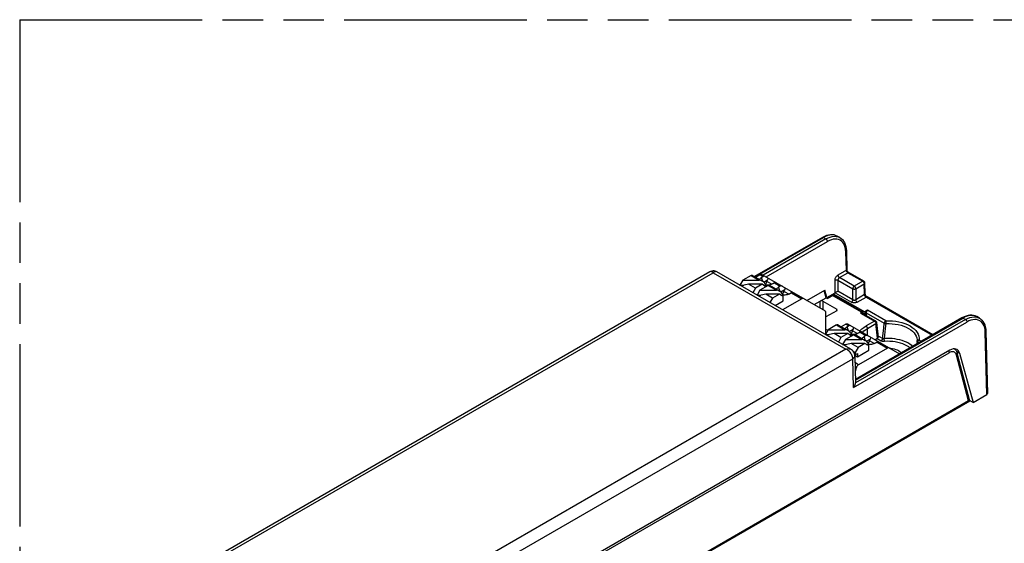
# Model space of a CAD drawing. Header units: millimetres. Extents: x 0 to 210, y 0 to 297.
# Tile 17 of 24: x 50 to 97, y 233 to 258. Entities that reach past the tile are written whole.
import ezdxf

# ---------------------------------------------------------------- set-up
doc = ezdxf.new("R2010")
doc.units = ezdxf.units.MM
doc.header["$LTSCALE"] = 19.36
doc.linetypes.add('PHANTOM', pattern=[0.8, 0.45, -0.05, 0.1, -0.05, 0.1, -0.05])
doc.layers.get('0').update_dxf_attribs({"linetype": 'CONTINUOUS'})
doc.layers.add('DEFAULT_3', color=7, linetype='PHANTOM')

msp = doc.modelspace()

# ---------------------------------------------------------------- linework, layer by layer
at = {"color": 7, "linetype": 'Continuous'}
for p, q in [((88.4354, 247.2834), (85.1959, 245.4131)), ((88.5328, 247.3339), (88.4354, 247.2834)), ((89.2663, 247.2738), (89.1417, 247.3457)), ((89.5788, 246.6435), (89.6069, 245.7122)), ((83.064, 245.6401), (58.8138, 231.6393)), ((59.046, 231.6388), (83.229, 245.6007)), ((83.229, 245.6007), (89.5552, 241.9484)), ((89.7874, 241.9489), (83.3941, 245.64)), ((85.0276, 245.4656), (84.6326, 245.2375)), ((85.0936, 245.4722), (85.5804, 245.1911)), ((85.4693, 245.5051), (85.253, 245.3802)), ((85.6093, 245.4242), (85.5293, 245.378)), ((85.5518, 245.5132), (88.5636, 243.7744)), ((85.8243, 245.3235), (85.8192, 245.2625)), ((85.827, 245.3544), (85.8243, 245.3235)), ((89.6084, 245.6981), (89.6069, 245.7125)), ((89.6324, 245.6492), (89.6214, 245.6639)), ((90.4125, 245.1932), (89.6561, 245.6299)), ((84.5104, 245.0173), (84.4954, 245.0087)), ((84.6326, 245.2375), (84.5006, 244.9997)), ((84.5006, 244.9997), (84.6843, 244.9997)), ((84.9126, 245.047), (84.5511, 244.972)), ((84.6326, 245.2375), (85.4226, 245.2375)), ((85.5627, 245.047), (84.9126, 245.047)), ((85.2376, 244.8594), (84.9126, 245.047)), ((85.2376, 244.8594), (85.1148, 244.6466)), ((85.5627, 245.047), (85.2376, 244.8594)), ((85.8443, 244.9941), (85.4493, 244.766)), ((85.6947, 244.9616), (85.5627, 245.047)), ((85.632, 245.1544), (85.8192, 245.2625)), ((85.6358, 244.9997), (85.7413, 244.9997)), ((85.6947, 244.9616), (85.751, 244.9941)), ((85.6973, 245.079), (85.7413, 244.9997)), ((85.7176, 245.0425), (85.7975, 245.1809)), ((85.7711, 245.0045), (85.7371, 245.0073)), ((85.751, 244.9941), (85.7413, 244.9997)), ((85.751, 244.9402), (85.751, 244.9941)), ((85.7975, 245.1809), (86.0266, 245.0486)), ((85.9103, 245.0006), (86.3971, 244.7196)), ((86.146, 245.1144), (86.066, 245.0682)), ((86.426, 244.9527), (86.346, 244.9065)), ((86.641, 244.852), (86.6359, 244.791)), ((86.6437, 244.8828), (86.641, 244.852)), ((90.4776, 244.5957), (90.462, 245.1105)), ((85.4493, 244.766), (85.3173, 244.5282)), ((85.3173, 244.5282), (85.501, 244.5282)), ((85.7293, 244.5755), (85.3678, 244.5005)), ((85.4493, 244.766), (86.2394, 244.766)), ((86.3794, 244.5755), (85.7293, 244.5755)), ((86.0543, 244.3879), (85.7293, 244.5755)), ((86.0543, 244.3879), (85.9315, 244.1751)), ((86.3794, 244.5755), (86.0543, 244.3879)), ((86.5114, 244.49), (86.3794, 244.5755)), ((86.4487, 244.6829), (86.6359, 244.791)), ((86.4525, 244.5282), (86.558, 244.5282)), ((86.5114, 244.49), (86.5677, 244.5226)), ((86.514, 244.6074), (86.558, 244.5282)), ((87.4527, 244.3599), (86.532, 243.8284)), ((86.5343, 244.571), (86.6142, 244.7094)), ((86.5878, 244.533), (86.5538, 244.5358)), ((86.5677, 244.5226), (86.558, 244.5282)), ((86.5677, 244.2531), (86.5677, 244.5226)), ((86.6142, 244.7094), (86.8433, 244.5771)), ((86.9627, 244.6429), (86.8827, 244.5967)), ((87.6933, 244.2768), (88.5538, 244.7736)), ((88.0362, 244.0789), (88.6061, 244.4079)), ((88.606, 244.4079), (88.5111, 244.749)), ((88.6536, 244.42), (88.5538, 244.7736)), ((88.606, 244.4079), (88.6793, 244.3657)), ((88.6508, 244.3821), (88.8584, 244.502)), ((88.6536, 244.42), (89.0363, 244.641)), ((88.6536, 244.42), (88.6621, 244.3886)), ((88.8817, 244.5126), (88.8584, 244.502)), ((88.9528, 244.519), (88.952, 244.5923)), ((88.952, 244.5923), (90.4544, 243.7249)), ((89.0041, 244.502), (88.9813, 244.5124)), ((89.0041, 244.502), (90.3667, 243.7153)), ((90.4783, 244.5864), (90.4776, 244.5957)), ((93.7002, 242.6333), (90.5705, 244.4402)), ((86.182, 244.0304), (86.5677, 244.2531)), ((88.4615, 244.2436), (89.1165, 243.8655)), ((89.1165, 243.7846), (88.5978, 243.4852)), ((88.5978, 242.6667), (88.5978, 243.6988)), ((95.095, 243.4386), (90.0088, 240.502)), ((90.3165, 243.7108), (90.2549, 243.6753)), ((90.3051, 243.6797), (90.9704, 243.2957)), ((90.3889, 243.6683), (90.3898, 243.6309)), ((90.593, 243.805), (90.4544, 243.7249)), ((90.4544, 243.7249), (90.4598, 243.5904)), ((90.5254, 243.6896), (90.5197, 243.5558)), ((95.1924, 243.4891), (95.095, 243.4386)), ((95.9246, 243.4297), (95.8, 243.5016)), ((89.1112, 243.108), (88.7161, 242.88)), ((89.1772, 243.1146), (89.664, 242.8335)), ((89.5529, 243.1475), (89.3365, 243.0226)), ((89.6929, 243.0666), (89.6129, 243.0204)), ((89.6354, 243.1556), (92.1202, 241.7211)), ((89.9079, 242.9659), (89.9027, 242.9049)), ((89.9105, 242.9968), (89.9079, 242.9659)), ((91.0194, 243.22), (91.0917, 242.5148)), ((88.7161, 242.88), (88.5841, 242.6421)), ((88.5841, 242.6421), (88.7679, 242.6421)), ((88.6912, 242.8368), (88.5978, 242.8908)), ((88.6143, 242.6943), (88.5978, 242.7038)), ((88.9962, 242.6894), (88.6346, 242.6144)), ((88.7161, 242.88), (89.5062, 242.88)), ((89.6462, 242.6894), (88.9962, 242.6894)), ((89.3212, 242.5018), (88.9962, 242.6894)), ((89.3212, 242.5018), (89.1983, 242.289)), ((89.6462, 242.6894), (89.3212, 242.5018)), ((89.9279, 242.6365), (89.5329, 242.4084)), ((89.7782, 242.604), (89.6462, 242.6894)), ((89.7155, 242.7968), (89.9027, 242.9049)), ((89.7194, 242.6421), (89.8249, 242.6421)), ((89.7782, 242.604), (89.8345, 242.6365)), ((89.7809, 242.7214), (89.8249, 242.6421)), ((89.8011, 242.6849), (89.881, 242.8233)), ((89.8547, 242.647), (89.8206, 242.6498)), ((89.8345, 242.6365), (89.8249, 242.6421)), ((89.8345, 242.5826), (89.8345, 242.6365)), ((89.881, 242.8233), (89.8846, 242.8369)), ((89.881, 242.8233), (90.1102, 242.691)), ((89.8846, 242.8369), (89.9027, 242.9049)), ((89.9939, 242.643), (90.4807, 242.362)), ((90.2296, 242.7568), (90.1496, 242.7106)), ((90.5096, 242.5951), (90.4296, 242.5489)), ((90.7246, 242.4944), (90.7195, 242.4334)), ((90.7272, 242.5253), (90.7246, 242.4944)), ((90.9422, 242.4012), (91.0627, 242.4707)), ((96.234, 242.8007), (96.3107, 239.8256)), ((89.5329, 242.4084), (89.4009, 242.1706)), ((89.4009, 242.1706), (89.5846, 242.1706)), ((89.8129, 242.2179), (89.4514, 242.1429)), ((89.5329, 242.4084), (90.3229, 242.4084)), ((90.4629, 242.2179), (89.8129, 242.2179)), ((90.1379, 242.0303), (89.8129, 242.2179)), ((90.1379, 242.0303), (89.9979, 241.7878)), ((90.4629, 242.2179), (90.1379, 242.0303)), ((91.5363, 242.0024), (90.1583, 241.2067)), ((90.5949, 242.1325), (90.4629, 242.2179)), ((90.5322, 242.3253), (90.7195, 242.4334)), ((90.5361, 242.1706), (90.6416, 242.1706)), ((90.5949, 242.1325), (90.6513, 242.165)), ((90.5976, 242.2499), (90.6416, 242.1706)), ((90.6178, 242.2134), (90.6977, 242.3518)), ((90.6714, 242.1754), (90.6373, 242.1782)), ((90.6513, 242.165), (90.6416, 242.1706)), ((90.6513, 241.8955), (90.6513, 242.165)), ((90.6977, 242.3518), (90.9269, 242.2195)), ((91.0463, 242.2853), (90.9663, 242.2391)), ((91.6439, 241.996), (91.693, 241.9927)), ((92.9501, 242.309), (92.9469, 242.1983)), ((92.954, 242.3552), (92.9542, 242.3625)), ((94.5184, 241.9027), (61.0176, 222.5611)), ((89.5552, 241.9484), (65.3722, 227.9864)), ((89.9979, 241.7878), (89.9092, 241.8389)), ((89.963, 241.7317), (90.0116, 241.7037)), ((89.9771, 241.6651), (90.1146, 241.5857)), ((89.9796, 241.6346), (90.013, 240.3379)), ((89.9979, 241.7878), (89.9979, 241.7339)), ((90.0352, 241.7027), (90.0446, 241.7069)), ((90.0446, 241.7069), (90.1146, 241.7473)), ((90.1146, 241.5857), (90.6513, 241.8955)), ((90.1146, 241.7473), (90.1146, 241.5857)), ((94.7826, 241.9199), (94.8114, 241.8862)), ((94.8572, 241.8031), (94.8732, 241.7538)), ((95.4705, 239.4615), (94.8732, 241.7538)), ((94.9734, 241.7611), (95.6283, 239.4071)), ((90.0486, 241.0548), (89.9993, 240.8699)), ((90.013, 240.3379), (90.013, 240.336)), ((95.6283, 239.4071), (96.2817, 239.7843)), ((95.4694, 239.4605), (60.005, 218.9852)), ((95.4427, 239.4674), (95.4084, 239.4798)), ((95.6283, 239.4071), (95.4592, 239.5047)), ((95.4705, 239.4615), (95.4701, 239.4608))]:
    msp.add_line(p, q, dxfattribs=at)
at = {"color": 9, "linetype": 'Continuous'}
for p, q in [((85.2249, 245.3964), (88.4849, 247.2785)), ((88.6018, 247.211), (85.6065, 245.4817)), ((88.4849, 247.2785), (88.6018, 247.211)), ((89.0957, 247.3319), (89.1815, 247.3119)), ((89.1815, 247.3119), (89.2661, 247.2739)), ((89.2661, 247.2739), (89.2662, 247.2739)), ((85.7452, 245.4016), (88.6718, 247.0912)), ((89.5498, 246.6013), (89.5409, 246.7098)), ((89.5765, 245.719), (89.5498, 246.6013)), ((85.0276, 245.4656), (85.4226, 245.2375)), ((85.4693, 245.5051), (85.6093, 245.4242)), ((85.5981, 245.1794), (85.5293, 245.378)), ((89.5765, 245.719), (89.1739, 245.4866)), ((89.2439, 245.3667), (89.6489, 245.6006)), ((89.958, 244.9544), (89.2439, 245.3667)), ((89.5773, 245.7065), (89.5765, 245.719)), ((89.6409, 245.6055), (89.6489, 245.6006)), ((89.6489, 245.6006), (90.363, 245.1883)), ((85.8443, 244.9941), (86.2394, 244.766)), ((86.146, 245.1144), (86.426, 244.9527)), ((86.4148, 244.7079), (86.346, 244.9065)), ((89.0363, 244.641), (89.0363, 245.2455)), ((89.1763, 245.2455), (89.1763, 244.7218)), ((89.1763, 245.2455), (89.888, 244.8346)), ((89.888, 244.3109), (89.888, 244.8346)), ((90.363, 245.1883), (89.958, 244.9544)), ((90.028, 244.8346), (90.433, 245.0685)), ((90.028, 244.8346), (90.028, 244.3109)), ((90.4315, 245.0849), (90.433, 245.0685)), ((90.4486, 244.5537), (90.433, 245.0685)), ((86.9627, 244.6429), (87.4527, 244.3599)), ((88.6798, 244.3654), (88.9079, 244.4971)), ((88.9546, 244.4971), (90.3165, 243.7108)), ((89.0375, 244.6416), (89.818, 244.191)), ((89.888, 244.3109), (89.1763, 244.7218)), ((90.4486, 244.5537), (90.028, 244.3109)), ((90.098, 244.191), (90.521, 244.4353)), ((90.521, 244.4353), (93.6712, 242.6165)), ((88.3215, 243.9142), (88.3215, 244.2436)), ((88.4615, 244.2436), (88.4615, 243.8333)), ((89.1182, 243.7847), (89.1165, 243.8655)), ((90.0096, 240.4691), (95.1445, 243.4337)), ((90.2549, 243.6753), (90.9209, 243.2908)), ((90.5254, 243.6896), (91.3861, 243.1927)), ((91.4559, 243.3068), (90.593, 243.805)), ((95.1445, 243.4337), (95.2614, 243.3662)), ((89.1112, 243.108), (89.5062, 242.88)), ((89.5529, 243.1475), (89.6929, 243.0666)), ((89.6817, 242.8218), (89.6129, 243.0204)), ((89.9184, 240.1207), (95.3314, 243.2459)), ((95.2614, 243.3662), (90.013, 240.336)), ((90.9209, 243.2908), (90.5179, 243.0581)), ((90.5879, 242.9383), (90.9909, 243.1709)), ((90.5929, 242.6028), (90.5879, 242.9383)), ((90.9893, 243.1874), (90.9909, 243.1709)), ((91.0627, 242.4707), (90.9909, 243.1709)), ((91.302, 242.4641), (91.3585, 242.9579)), ((91.3585, 242.9579), (91.3861, 243.1927)), ((91.4373, 242.9335), (91.3863, 242.4536)), ((91.4633, 243.1704), (91.4373, 242.9335)), ((89.9279, 242.6365), (90.3229, 242.4084)), ((90.2296, 242.7568), (90.5096, 242.5951)), ((90.4984, 242.3503), (90.4296, 242.5489)), ((91.043, 242.4594), (91.2323, 242.35)), ((91.302, 242.4641), (91.084, 242.59)), ((96.205, 242.7587), (96.1966, 242.8668)), ((96.2817, 239.7843), (96.205, 242.7587)), ((91.0463, 242.2853), (91.5363, 242.0024)), ((92.9525, 242.3273), (92.9509, 242.319)), ((92.9793, 242.2729), (92.9777, 242.2161)), ((92.9793, 242.2729), (92.9816, 242.2889)), ((92.9793, 242.2729), (93.0277, 242.245)), ((92.9816, 242.2889), (92.9862, 242.3055)), ((93.1613, 242.3222), (93.0491, 242.387)), ((61.0494, 222.4742), (94.4807, 241.7757)), ((89.9979, 241.7339), (89.9534, 241.7596)), ((95.4084, 239.4798), (94.8388, 241.6658)), ((94.841, 241.8375), (94.9734, 241.7611)), ((94.8733, 241.7537), (94.8732, 241.7538)), ((65.6056, 227.4777), (89.8831, 241.4943)), ((89.9184, 240.1207), (89.8831, 241.4943)), ((90.1583, 241.2067), (89.9881, 241.305)), ((89.9937, 241.0865), (90.0486, 241.0548)), ((95.4084, 239.4798), (60.0786, 219.0823))]:
    msp.add_line(p, q, dxfattribs=at)
for points in [[(88.4354, 247.2834), (88.4454, 247.2872), (88.4575, 247.2879), (88.4709, 247.285), (88.4849, 247.2785)], [(89.1418, 247.3457), (89.0591, 247.3825), (88.9749, 247.4016), (88.8846, 247.4061), (88.7893, 247.3958), (88.69, 247.3708), (88.5882, 247.3316), (88.4849, 247.2785)], [(88.6018, 247.211), (88.7052, 247.264), (88.8076, 247.303), (88.9076, 247.3275), (89.004, 247.3372), (89.0957, 247.3319)], [(88.6018, 247.211), (88.6152, 247.2018), (88.628, 247.19), (88.6397, 247.1763), (88.6501, 247.1608), (88.659, 247.1438), (88.6658, 247.126), (88.6701, 247.1082), (88.6718, 247.0912)], [(89.5409, 246.7098), (89.5218, 246.8091), (89.4922, 246.8997), (89.4529, 246.9802), (89.4041, 247.0496), (89.3467, 247.1072), (89.2813, 247.1522), (89.2086, 247.1842), (89.1294, 247.2028), (89.0448, 247.2078), (88.9557, 247.199), (88.8631, 247.1765), (88.7686, 247.1406), (88.6718, 247.0912)], [(89.5498, 246.6015), (89.562, 246.6103), (89.5711, 246.6202), (89.5767, 246.6307), (89.5788, 246.6416), (89.5788, 246.6434)], [(83.2295, 245.601), (83.1991, 245.623), (83.1691, 245.6391), (83.1402, 245.6489), (83.1128, 245.6524), (83.0874, 245.6495), (83.064, 245.6401)], [(83.394, 245.6401), (83.3705, 245.6495), (83.3452, 245.6524), (83.318, 245.6489), (83.2891, 245.6391), (83.2591, 245.6231), (83.2285, 245.601)], [(89.0363, 245.2455), (89.0381, 245.2724), (89.043, 245.2997), (89.0513, 245.3279), (89.0625, 245.3559), (89.0765, 245.3831), (89.0928, 245.409), (89.1111, 245.4327), (89.1311, 245.4539), (89.1519, 245.4718), (89.1739, 245.4866)], [(89.1739, 245.4866), (89.1754, 245.4701), (89.1795, 245.4528), (89.1861, 245.4353), (89.1948, 245.4182), (89.2053, 245.4023), (89.2174, 245.3881), (89.2304, 245.3761), (89.2439, 245.3667)], [(89.2439, 245.3667), (89.2301, 245.3572), (89.2171, 245.3449), (89.2054, 245.3304), (89.1952, 245.3143), (89.187, 245.2973), (89.181, 245.2798), (89.1773, 245.2623), (89.1763, 245.2455)], [(89.5765, 245.719), (89.5841, 245.7229), (89.5906, 245.7253), (89.596, 245.726), (89.6002, 245.7254), (89.6032, 245.7236), (89.6052, 245.7206), (89.6066, 245.7163), (89.6069, 245.7125)], [(89.6039, 245.6425), (89.5965, 245.655), (89.5899, 245.6678), (89.5842, 245.6808), (89.5798, 245.6937), (89.5773, 245.7065)], [(89.6039, 245.6425), (89.6107, 245.6338), (89.6178, 245.6256), (89.6253, 245.6181), (89.6329, 245.6113), (89.6409, 245.6055)], [(89.6565, 245.6297), (89.6593, 245.6278), (89.6625, 245.6247), (89.6642, 245.6216), (89.6646, 245.6182), (89.6634, 245.6143), (89.6605, 245.6099), (89.6556, 245.6054), (89.6489, 245.6006)], [(89.0363, 245.2455), (89.0511, 245.2523), (89.0679, 245.2574), (89.0859, 245.2605), (89.1048, 245.2617), (89.1241, 245.2608), (89.1431, 245.2577), (89.1607, 245.2526), (89.1763, 245.2455)], [(89.958, 244.9544), (89.9445, 244.9451), (89.9315, 244.9331), (89.9195, 244.9189), (89.9089, 244.9029), (89.9002, 244.8859), (89.8937, 244.8684), (89.8895, 244.8511), (89.888, 244.8346)], [(89.888, 244.8346), (89.903, 244.8278), (89.9201, 244.8227), (89.9387, 244.8195), (89.958, 244.8185), (89.9773, 244.8195), (89.9959, 244.8227), (90.013, 244.8278), (90.028, 244.8346)], [(90.028, 244.8346), (90.0264, 244.8511), (90.0223, 244.8684), (90.0158, 244.8859), (90.0071, 244.9029), (89.9965, 244.9189), (89.9845, 244.9331), (89.9715, 244.9451), (89.958, 244.9544)], [(90.4125, 245.1932), (90.4015, 245.1972), (90.3895, 245.1976), (90.3765, 245.1946), (90.363, 245.1883)], [(90.363, 245.1883), (90.3765, 245.179), (90.3895, 245.167)], [(90.3895, 245.167), (90.4015, 245.1527), (90.4121, 245.1368), (90.4208, 245.1197)], [(90.4208, 245.1197), (90.4274, 245.1022), (90.4315, 245.0849)], [(90.433, 245.0685), (90.4453, 245.0774), (90.4545, 245.0874), (90.4601, 245.0983), (90.462, 245.1104)], [(88.8585, 244.502), (88.8629, 244.5041), (88.8728, 244.5064), (88.8838, 244.506), (88.8957, 244.5029), (88.9079, 244.4971)], [(88.9546, 244.4971), (88.9474, 244.5002), (88.9398, 244.502), (88.9313, 244.5026), (88.9228, 244.502), (88.9151, 244.5002), (88.9079, 244.4971)], [(88.9546, 244.4971), (88.9682, 244.5034), (88.9812, 244.5064), (88.9931, 244.506), (89.0041, 244.502)], [(90.4486, 244.5537), (90.4609, 244.5626), (90.47, 244.5727), (90.4757, 244.5835), (90.4776, 244.5957)], [(90.521, 244.4353), (90.5074, 244.4445), (90.4943, 244.4565), (90.4821, 244.4706), (90.4712, 244.4863), (90.4621, 244.5032), (90.4552, 244.5204), (90.4506, 244.5375), (90.4486, 244.5537)], [(90.521, 244.4353), (90.5344, 244.4415), (90.5472, 244.4445), (90.5589, 244.4443), (90.5693, 244.4408), (90.5705, 244.4402)], [(89.818, 244.191), (89.8315, 244.2003), (89.8445, 244.2123), (89.8565, 244.2266), (89.8671, 244.2425), (89.8758, 244.2596), (89.8823, 244.2771), (89.8864, 244.2944), (89.888, 244.3109)], [(90.098, 244.191), (90.0739, 244.1792), (90.0477, 244.17), (90.019, 244.1631), (89.9889, 244.159), (89.958, 244.1576), (89.9271, 244.159), (89.897, 244.1631), (89.8683, 244.17), (89.8421, 244.1792), (89.818, 244.191)], [(89.888, 244.3109), (89.8975, 244.3058), (89.9081, 244.3016), (89.9194, 244.2982), (89.9314, 244.2957), (89.9439, 244.2941), (89.9565, 244.2935)], [(89.9565, 244.2935), (89.9697, 244.2939), (89.9827, 244.2954), (89.9952, 244.2979), (90.0071, 244.3013), (90.0181, 244.3057), (90.028, 244.3109)], [(90.098, 244.191), (90.0846, 244.2002), (90.0718, 244.212), (90.0601, 244.2258), (90.0496, 244.2413), (90.0408, 244.2583), (90.034, 244.2761), (90.0296, 244.2938), (90.028, 244.3109)], [(95.095, 243.4386), (95.1052, 243.4424), (95.1173, 243.443), (95.1306, 243.4401), (95.1445, 243.4337)], [(95.8001, 243.5016), (95.7178, 243.5382), (95.6339, 243.5572), (95.5438, 243.5615), (95.4486, 243.5511), (95.3496, 243.526), (95.2478, 243.4868), (95.1445, 243.4337)], [(95.2614, 243.3662), (95.3648, 243.4192), (95.4671, 243.4582), (95.567, 243.4828), (95.6632, 243.4926), (95.7547, 243.4875)], [(95.7547, 243.4875), (95.8401, 243.4676), (95.9245, 243.4298)], [(90.2249, 242.8153), (90.2436, 242.8397), (90.3216, 242.918), (90.4129, 242.9907), (90.5179, 243.0581)], [(90.3455, 242.7496), (90.4155, 242.817), (90.4965, 242.8801), (90.5879, 242.9383)], [(90.5879, 242.9383), (90.5863, 242.9547), (90.5822, 242.972), (90.5757, 242.9895), (90.5669, 243.0066), (90.5564, 243.0225), (90.5444, 243.0368), (90.5314, 243.0488), (90.5179, 243.0581)], [(90.9704, 243.2957), (90.9679, 243.2969), (90.9576, 243.2999), (90.9461, 243.2999), (90.9337, 243.2968), (90.9209, 243.2908)], [(90.9209, 243.2908), (90.9344, 243.2814), (90.9474, 243.2694)], [(90.9474, 243.2694), (90.9594, 243.2552), (90.9699, 243.2393), (90.9787, 243.2222)], [(90.9787, 243.2222), (90.9852, 243.2047), (90.9893, 243.1874)], [(90.9909, 243.1709), (91.0031, 243.181), (91.0121, 243.1923), (91.0177, 243.2042), (91.0196, 243.2163), (91.0194, 243.22)], [(91.4558, 243.3068), (91.4429, 243.2979), (91.4305, 243.2866), (91.4189, 243.2732), (91.4085, 243.2582), (91.3998, 243.2421), (91.393, 243.2254), (91.3884, 243.2088), (91.3861, 243.1927)], [(91.3861, 243.1927), (91.3968, 243.1867), (91.4087, 243.1814), (91.4216, 243.1771), (91.4352, 243.1738), (91.4492, 243.1715), (91.4633, 243.1704)], [(91.4558, 243.3068), (91.4573, 243.2943), (91.4587, 243.2792), (91.46, 243.2621), (91.4611, 243.2437), (91.462, 243.2245), (91.4627, 243.2055), (91.4632, 243.1872), (91.4633, 243.1704)], [(91.4559, 243.3068), (91.617, 243.3087), (91.7755, 243.3008), (91.9324, 243.283), (92.085, 243.2556), (92.2314, 243.2189), (92.3702, 243.1734), (92.4996, 243.1196), (92.6183, 243.0581), (92.7248, 242.9895), (92.8181, 242.9148), (92.8969, 242.8347), (92.9605, 242.7502), (93.0079, 242.6621), (93.0387, 242.5715), (93.0524, 242.48), (93.0491, 242.387)], [(91.4633, 243.1704), (91.6124, 243.1723), (91.761, 243.1649), (91.9073, 243.1483), (92.0498, 243.1228), (92.1866, 243.0886), (92.3163, 243.0461), (92.4373, 242.9958), (92.5483, 242.9383)], [(92.5483, 242.9383), (92.6479, 242.8742), (92.735, 242.8043), (92.8087, 242.7294), (92.8679, 242.6504), (92.9122, 242.5682), (92.9408, 242.4837), (92.9536, 242.3979), (92.9542, 242.3625)], [(95.2614, 243.3662), (95.2748, 243.3569), (95.2877, 243.3451), (95.2994, 243.3313), (95.3099, 243.3157), (95.3188, 243.2986), (95.3255, 243.2808), (95.3298, 243.263), (95.3314, 243.2459)], [(96.1966, 242.8668), (96.178, 242.9658), (96.1489, 243.0562), (96.11, 243.1364), (96.0617, 243.2055), (96.0047, 243.2628), (95.9396, 243.3076), (95.8672, 243.3395), (95.7884, 243.3579), (95.704, 243.3628), (95.6151, 243.3538), (95.5226, 243.3313), (95.4282, 243.2953), (95.3314, 243.2459)], [(91.302, 242.4641), (91.2997, 242.448), (91.295, 242.4313), (91.2883, 242.4147), (91.2796, 242.3986), (91.2693, 242.3836), (91.2577, 242.3703), (91.2452, 242.3589), (91.2323, 242.3501)], [(91.302, 242.4641), (91.3135, 242.4591), (91.3265, 242.4552), (91.3406, 242.4527), (91.3555, 242.4516), (91.3709, 242.4519), (91.3863, 242.4536)], [(91.3993, 242.3175), (91.3968, 242.3299), (91.3944, 242.3446), (91.3922, 242.3611), (91.3902, 242.379), (91.3886, 242.3981), (91.3873, 242.4174), (91.3865, 242.4362), (91.3862, 242.4536)], [(92.5377, 242.2287), (92.4447, 242.2777), (92.3443, 242.3216), (92.2373, 242.3599), (92.1248, 242.3924), (92.0075, 242.4188), (91.8865, 242.439), (91.7629, 242.4526), (91.6376, 242.4596), (91.5117, 242.4599), (91.3863, 242.4536)], [(96.205, 242.7588), (96.2172, 242.7676), (96.2263, 242.7775), (96.2319, 242.788), (96.234, 242.799), (96.234, 242.8007)], [(91.3993, 242.3175), (91.3686, 242.3166), (91.3387, 242.3182), (91.3092, 242.3226), (91.2812, 242.3294), (91.2557, 242.3385), (91.2323, 242.35)], [(92.6142, 242.0063), (92.5545, 242.0534), (92.4676, 242.1089), (92.3715, 242.159), (92.267, 242.2032), (92.1552, 242.2411), (92.0373, 242.2722), (91.9144, 242.2963), (91.7879, 242.313), (91.659, 242.3222), (91.5297, 242.3237), (91.3993, 242.3175)], [(92.7397, 242.0787), (92.6985, 242.1171), (92.6225, 242.175), (92.5377, 242.2287)], [(92.9793, 242.2729), (92.97, 242.2784), (92.9624, 242.2844), (92.9564, 242.2909), (92.9524, 242.2977), (92.9503, 242.3048), (92.9501, 242.3089)], [(93.0491, 242.387), (93.03, 242.3863), (93.0117, 242.3826), (92.9948, 242.376), (92.9799, 242.3668), (92.9676, 242.3553), (92.9584, 242.342), (92.9525, 242.3273)], [(92.9862, 242.3055), (92.993, 242.3222), (93.0017, 242.3383), (93.012, 242.3534), (93.0236, 242.3668), (93.0361, 242.3781), (93.0491, 242.387)], [(89.5557, 241.9481), (89.5983, 241.9629), (89.6401, 241.972), (89.6805, 241.9753), (89.7187, 241.9725), (89.7542, 241.9639), (89.7874, 241.9489)], [(89.8831, 241.4943), (89.8799, 241.5374), (89.8712, 241.5819), (89.8572, 241.6272), (89.8382, 241.6723), (89.8147, 241.7164), (89.7869, 241.759), (89.755, 241.7998), (89.7197, 241.8378), (89.6814, 241.8722), (89.6409, 241.9025), (89.5988, 241.9282), (89.5557, 241.9486)], [(89.8831, 241.4943), (89.9167, 241.5177), (89.9438, 241.5439), (89.9636, 241.572), (89.9756, 241.6015), (89.9796, 241.6344)], [(94.4547, 241.8659), (94.4653, 241.8446), (94.4737, 241.8212), (94.4789, 241.7979), (94.4806, 241.7756)], [(94.8022, 241.7479), (94.7754, 241.7788), (94.7436, 241.8024), (94.7072, 241.8181), (94.667, 241.8259), (94.6234, 241.8254), (94.5773, 241.8169), (94.5299, 241.8003), (94.4807, 241.7757)], [(94.8388, 241.6658), (94.8233, 241.7102), (94.8022, 241.7479)], [(94.8388, 241.6657), (94.8545, 241.6822), (94.8661, 241.6999), (94.8731, 241.7182), (94.8754, 241.7367), (94.8733, 241.7537)]]:
    msp.add_lwpolyline(points, dxfattribs=at)
at = {"color": 7, "linetype": 'Continuous'}
for points in [[(89.142, 247.3456), (89.0665, 247.3811), (88.9892, 247.4033), (88.9059, 247.4141), (88.8176, 247.4127), (88.725, 247.3989), (88.6295, 247.3725), (88.5328, 247.3339)], [(89.2661, 247.2739), (89.3261, 247.2335), (89.3868, 247.1784), (89.4405, 247.1125), (89.4865, 247.0363), (89.5239, 246.9501), (89.5521, 246.855), (89.5704, 246.7526), (89.5788, 246.6435)], [(83.394, 245.6401), (83.3642, 245.6553), (83.3162, 245.6725), (83.2662, 245.6822), (83.2152, 245.684), (83.1645, 245.6779), (83.1152, 245.6641), (83.064, 245.6401)], [(85.0276, 245.4656), (85.0464, 245.4741), (85.0636, 245.4781), (85.0796, 245.4773), (85.0936, 245.4721)], [(85.4309, 245.2774), (85.4417, 245.2989), (85.4642, 245.3277), (85.4933, 245.3539), (85.5293, 245.378)], [(85.4693, 245.5051), (85.4847, 245.5127), (85.4995, 245.5179), (85.5139, 245.5206), (85.5276, 245.5207), (85.5402, 245.5182), (85.5518, 245.5132)], [(89.6214, 245.6639), (89.6133, 245.6804), (89.6084, 245.6981)], [(89.6564, 245.6297), (89.6459, 245.6367), (89.6324, 245.6492)], [(85.878, 245.009), (85.8248, 245.0046), (85.7711, 245.0045)], [(85.7975, 245.1809), (85.8155, 245.2489), (85.8192, 245.2625)], [(85.8443, 244.9941), (85.8631, 245.0026), (85.8803, 245.0065), (85.8963, 245.0058), (85.9103, 245.0006)], [(85.9792, 245.0307), (85.9299, 245.0178), (85.878, 245.009)], [(86.066, 245.0682), (86.0244, 245.0475), (85.9792, 245.0307)], [(86.2476, 244.8059), (86.2584, 244.8274), (86.2809, 244.8562), (86.31, 244.8824), (86.346, 244.9065)], [(90.462, 245.1104), (90.4603, 245.1261), (90.4557, 245.1423), (90.4483, 245.1578), (90.4383, 245.1717), (90.4262, 245.1837), (90.4125, 245.1932)], [(86.8827, 244.5967), (86.8411, 244.576), (86.7959, 244.5592), (86.7466, 244.5463), (86.6947, 244.5375), (86.6415, 244.5331), (86.5878, 244.533)], [(86.6142, 244.7094), (86.6322, 244.7774), (86.6359, 244.791)], [(87.5352, 244.3681), (87.5237, 244.3731), (87.5111, 244.3756), (87.4974, 244.3755), (87.4829, 244.3728), (87.4681, 244.3676), (87.4527, 244.3599)], [(88.9315, 244.5208), (88.9059, 244.5187), (88.8817, 244.5126)], [(88.9813, 244.5124), (88.9571, 244.5187), (88.9315, 244.5208)], [(89.0363, 244.641), (89.0474, 244.6472), (89.0601, 244.6544)], [(89.0601, 244.6544), (89.0892, 244.6709), (89.1042, 244.6796)], [(89.1042, 244.6796), (89.1633, 244.7139), (89.1763, 244.7218)], [(90.5131, 244.4983), (90.5019, 244.5169), (90.4926, 244.5361), (90.4855, 244.5548), (90.4808, 244.572), (90.4783, 244.5864)], [(90.5384, 244.4663), (90.5255, 244.4813), (90.5131, 244.4983)], [(90.5705, 244.4402), (90.5631, 244.4448), (90.5513, 244.4541), (90.5384, 244.4663)], [(88.5978, 243.6988), (88.5968, 243.716), (88.5938, 243.7314), (88.5889, 243.7453), (88.5822, 243.7572), (88.5738, 243.7668), (88.5636, 243.7744)], [(90.593, 243.805), (90.58, 243.796), (90.568, 243.785), (90.5568, 243.7717), (90.5467, 243.7568), (90.5384, 243.7407), (90.5319, 243.7241), (90.5277, 243.7076), (90.5255, 243.6911)], [(95.8003, 243.5014), (95.7253, 243.5368), (95.6483, 243.5589), (95.5652, 243.5695), (95.4771, 243.5681), (95.3845, 243.5542), (95.2891, 243.5277), (95.1924, 243.4891)], [(95.9247, 243.4296), (95.9837, 243.3899), (96.0441, 243.335), (96.0976, 243.2693), (96.1433, 243.1932), (96.1804, 243.1071), (96.2082, 243.0121), (96.2261, 242.9098), (96.234, 242.8007)], [(89.1112, 243.108), (89.1299, 243.1165), (89.1472, 243.1205), (89.1632, 243.1197), (89.1772, 243.1146)], [(89.5144, 242.9199), (89.5252, 242.9413), (89.5477, 242.9701), (89.5769, 242.9964), (89.6129, 243.0204)], [(89.5529, 243.1475), (89.5682, 243.1552), (89.5831, 243.1603), (89.5975, 243.163), (89.6112, 243.1631), (89.6238, 243.1607), (89.6354, 243.1556)], [(90.9704, 243.2957), (90.9811, 243.2885), (90.9901, 243.2807), (90.9979, 243.2721), (91.0044, 243.263), (91.0098, 243.2534), (91.0142, 243.2431), (91.0174, 243.2321), (91.0194, 243.22)], [(89.9616, 242.6514), (89.9084, 242.647), (89.8547, 242.647)], [(89.9279, 242.6365), (89.9466, 242.645), (89.9639, 242.6489), (89.9799, 242.6482), (89.9939, 242.643)], [(90.0627, 242.6731), (90.0134, 242.6602), (89.9616, 242.6514)], [(90.1496, 242.7106), (90.1079, 242.6899), (90.0627, 242.6731)], [(90.3311, 242.4483), (90.3419, 242.4698), (90.3644, 242.4986), (90.3936, 242.5248), (90.4296, 242.5489)], [(91.0627, 242.4707), (91.0752, 242.4797), (91.0843, 242.4894), (91.0899, 242.5002), (91.0919, 242.5114), (91.0917, 242.5146)], [(90.9663, 242.2391), (90.9247, 242.2184), (90.8795, 242.2016), (90.8301, 242.1887), (90.7783, 242.1799), (90.7251, 242.1755), (90.6714, 242.1754)], [(90.6977, 242.3518), (90.7158, 242.4198), (90.7195, 242.4334)], [(91.6188, 242.0105), (91.6072, 242.0155), (91.5946, 242.018), (91.581, 242.0179), (91.5665, 242.0152), (91.5517, 242.01), (91.5363, 242.0024)], [(91.693, 241.9927), (91.7769, 241.981), (91.8576, 241.9635), (91.9341, 241.9404), (92.0046, 241.9124), (92.0698, 241.8792)], [(92.9501, 242.309), (92.9502, 242.3107), (92.9502, 242.3122), (92.9504, 242.3138), (92.9505, 242.3155), (92.9507, 242.3172)], [(92.9507, 242.3172), (92.9518, 242.3262), (92.9525, 242.3335), (92.9531, 242.3407)], [(92.9531, 242.3407), (92.9536, 242.3479), (92.954, 242.3552)], [(89.9795, 241.6346), (89.9764, 241.6734), (89.967, 241.7202), (89.9513, 241.7656), (89.9293, 241.8095), (89.9013, 241.8507), (89.8676, 241.8883), (89.8285, 241.9218), (89.7874, 241.9489)], [(89.9979, 241.7339), (89.9989, 241.7236), (90.0015, 241.7152), (90.0058, 241.7084), (90.0116, 241.7037)], [(90.0116, 241.7037), (90.0186, 241.7011), (90.0266, 241.7007), (90.0352, 241.7027)], [(92.0698, 241.8792), (92.1273, 241.8416), (92.1759, 241.8009), (92.2042, 241.7695)], [(94.7266, 241.9646), (94.7505, 241.9486), (94.7826, 241.9199)], [(94.8114, 241.8862), (94.8363, 241.8473), (94.8572, 241.8031)], [(90.1583, 241.2067), (90.1402, 241.1946), (90.123, 241.1801), (90.1066, 241.1629), (90.0913, 241.1437), (90.0777, 241.1229), (90.0658, 241.1008), (90.0562, 241.0782), (90.0486, 241.0548)], [(89.9184, 240.1207), (89.9422, 240.1525), (89.9623, 240.1837), (89.9787, 240.2143), (89.9917, 240.2435), (90.0015, 240.2709), (90.0082, 240.2958), (90.012, 240.3175), (90.013, 240.336)], [(95.4701, 239.4608), (95.469, 239.4606), (95.464, 239.4613), (95.4551, 239.4635), (95.4427, 239.4674)]]:
    msp.add_lwpolyline(points, dxfattribs=at)
for centre, major_axis, ratio, start_param, end_param in [((85.6677, 245.2558), (-0.022, 0.1807), 0.7115278, -0.4913943, 0.2939907), ((85.5106, 245.079), (0.1962, -0.1088), 0.5882309, 7.0388668, 8.6096631), ((86.0877, 245.0133), (0.1267, 0.1167), 0.2647885, 0.0825774, 0.8679624), ((86.4844, 244.7843), (-0.022, 0.1807), 0.7115278, -0.4913943, 0.2939907), ((86.3274, 244.6074), (0.1962, -0.1088), 0.5882309, 7.0388668, 8.6096631), ((86.9044, 244.5418), (0.1267, 0.1167), 0.2647885, 0.0825774, 0.8679624), ((88.3915, 244.2032), (0.099, 0), 0.5774282, 0.785477, 2.356124), ((89.0464, 243.825), (0.099, 0), 0.5772559, 5.4978659, 7.068513), ((90.2573, 243.593), (0.0468, 0.0873), 0.5971358, -0.01801, 0.7666698), ((90.3189, 243.6286), (0.0468, 0.0873), 0.5971358, 5.4703322, 7.0498551), ((89.7512, 242.8982), (-0.022, 0.1807), 0.7115278, -0.4913943, 0.2939907), ((89.5942, 242.7214), (0.1962, -0.1088), 0.5882309, 7.0388668, 8.6096631), ((90.1712, 242.6557), (0.1267, 0.1167), 0.2647885, 0.0825774, 0.8679624), ((90.5679, 242.4267), (-0.022, 0.1807), 0.7115278, -0.4913943, 0.2939907), ((90.4109, 242.2499), (0.1962, -0.1088), 0.5882309, 7.0388668, 8.6096631), ((90.9879, 242.1842), (0.1267, 0.1167), 0.2647885, 0.0825774, 0.8679624), ((94.5241, 241.3605), (0.3239, 0.5751), 0.5843617, -0.5298714, 0.7791255), ((94.359, 241.4558), (0.3343, 0.5691), 0.572292, -0.3868964, -0.2380247), ((96.2116, 239.8247), (0.099, 0), 0.5772189, -0.785365, 0.014496)]:
    msp.add_ellipse(centre, major_axis=major_axis, ratio=ratio, start_param=start_param, end_param=end_param, dxfattribs=at)
at = {"layer": 'DEFAULT_3', "color": 91, "linetype": 'PHANTOM', "true_color": 0x80ff80}
for q in [(50.1286, 207.68), (150.1286, 257.68)]:
    msp.add_line((50.1286, 257.68), q, dxfattribs=at)

doc.saveas('drawing.dxf')
